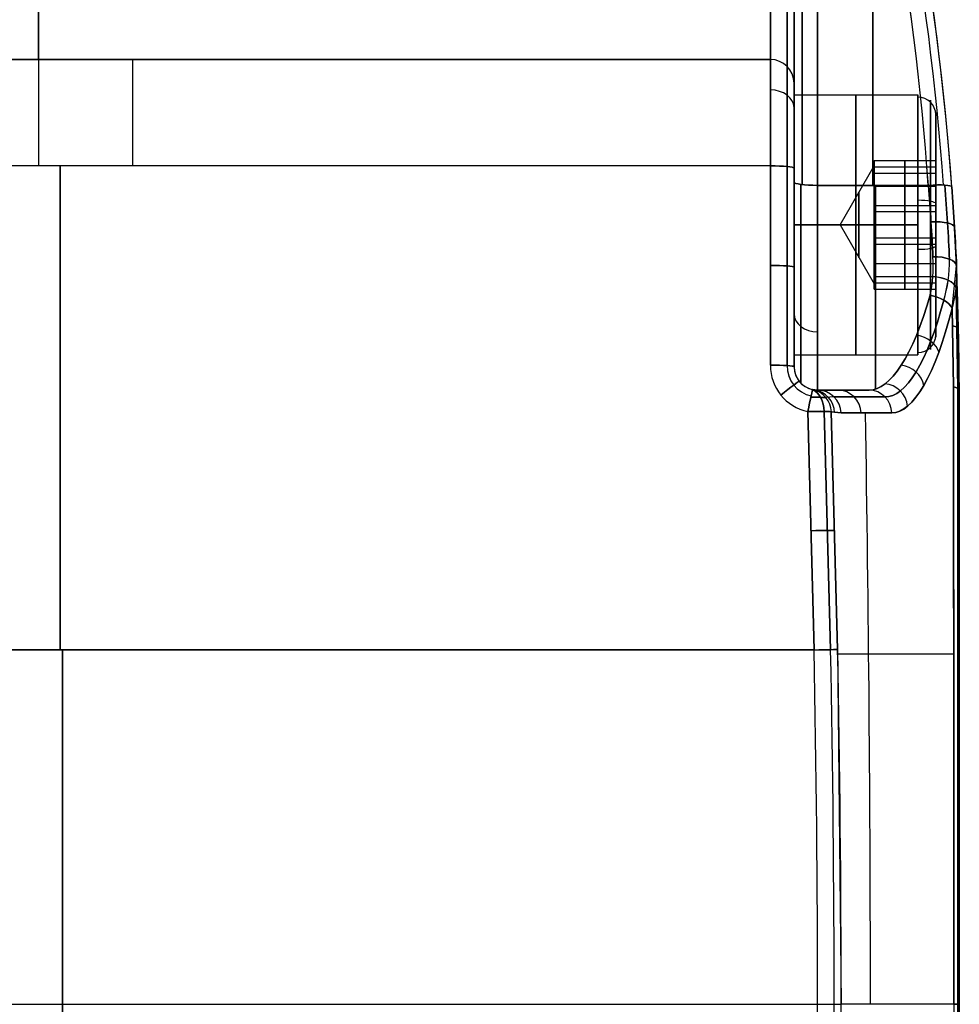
# Model space of a CAD drawing. Extents: x -32 to 144, y -30 to 75.
# Tile 40 of 47: x 124 to 144, y 0 to 21. Entities that reach past the tile are written whole.
import ezdxf

# ---------------------------------------------------------------- set-up
doc = ezdxf.new("R2010")
doc.units = 0
doc.layers.add('DEFAULT', color=7, linetype='CONTINUOUS')

msp = doc.modelspace()

# ---------------------------------------------------------------- linework, layer by layer
at = {"layer": 'DEFAULT'}
for p, q in [((140.6, 13.5, 21.227), (140.6, 20.72, 21.227)), ((140.6, 13.5, -21.227), (140.6, 20.72, -21.227)), ((140.1, 20, 27), (109.1, 20, 27)), ((109.1, 20, 24.5), (140.1, 20, 24.5)), ((109.1, 20, 25.75), (140.1, 20, 25.75)), ((113.1, 20, -24.5), (140.1, 20, -24.5)), ((140.1, 20, -27), (113.1, 20, -27)), ((113.1, 20, -25.75), (140.1, 20, -25.75)), ((124.6, 20, 27), (124.6, 20, 24.5)), ((126.6, 20, -27), (126.6, 20, -24.5)), ((140.1, 20, 24.5), (140.1, 20, 27)), ((140.1, 20, -27), (140.1, 20, -24.5)), ((140.6, 19.5, 24.5), (140.6, 19.5, 27)), ((140.6, 19.5, -27), (140.6, 19.5, -24.5)), ((140.6, 19.25, 26.833), (143.225, 19.25, 26.833)), ((143.6, 17.773, 26.833), (143.6, 18.875, 26.833)), ((140.1, 17.749, 29.488), (109.1, 17.749, 29.488)), ((140.1, 17.749, -29.488), (113.1, 17.749, -29.488)), ((141.578, 16.5, 26.833), (142.3, 17.75, 26.833)), ((142.3, 17.591, 27.777), (142.3, 17.864, 26.36)), ((142.3, 17.864, 26.36), (143.6, 17.864, 26.36)), ((142.3, 17.864, 26.36), (142.3, 16.772, 25.415)), ((142.3, 17.728, 27.069), (143.6, 17.728, 27.069)), ((142.95, 17.591, 27.777), (142.95, 17.864, 26.36)), ((142.95, 17.864, 26.36), (142.95, 16.772, 25.415)), ((143.6, 17.864, 26.36), (143.6, 17.591, 27.777)), ((143.6, 16.772, 25.415), (143.6, 17.864, 26.36)), ((140.6, 13.5, -29.324), (140.6, 17.7, -28.99)), ((142.3, 16.228, 28.25), (142.3, 17.591, 27.777)), ((142.3, 17.591, 27.777), (143.6, 17.591, 27.777)), ((142.95, 16.228, 28.25), (142.95, 17.591, 27.777)), ((143.6, 17.591, 27.777), (143.6, 16.228, 28.25)), ((141.1, 17.335, 14.842), (143.444, 17.335, 14.842)), ((143.444, 17.335, -14.842), (141.1, 17.335, -14.842)), ((142.3, 17.318, 25.888), (143.6, 17.318, 25.888)), ((142.3, 16.91, 28.014), (143.6, 16.91, 28.014)), ((143.6, 16.772, 25.415), (142.3, 16.772, 25.415)), ((142.3, 16.772, 25.415), (142.3, 15.409, 25.888)), ((142.95, 16.772, 25.415), (142.95, 15.409, 25.888)), ((143.6, 15.409, 25.888), (143.6, 16.772, 25.415)), ((140.6, 16.5, 29.583), (143.225, 16.5, 29.583)), ((143.225, 16.5, 24.083), (140.6, 16.5, 24.083)), ((141.578, 16.5, 26.833), (142.3, 16.5, 25.583)), ((141.578, 16.5, 26.833), (142.3, 16.5, 28.083)), ((141.578, 16.5, 26.833), (142.3, 15.25, 26.833)), ((143.6, 16.5, 24.458), (143.6, 16.5, 25.51)), ((143.6, 16.5, 28.156), (143.6, 16.5, 29.208)), ((142.3, 15.136, 27.306), (142.3, 16.228, 28.25)), ((142.3, 16.228, 28.25), (143.6, 16.228, 28.25)), ((142.3, 16.09, 25.652), (143.6, 16.09, 25.652)), ((142.95, 15.136, 27.306), (142.95, 16.228, 28.25)), ((143.6, 16.228, 28.25), (143.6, 15.136, 27.306)), ((142.3, 15.682, 27.778), (143.6, 15.682, 27.778)), ((143.948, 14.73, -15.565), (144.041, 15.629, -14.846)), ((144.041, 15.629, 14.846), (144.1, 13, 14.983)), ((144.1, 13, -14.983), (144.041, 15.629, -14.846)), ((142.3, 15.409, 25.888), (143.6, 15.409, 25.888)), ((142.3, 15.409, 25.888), (142.3, 15.136, 27.306)), ((142.3, 15.272, 26.597), (143.6, 15.272, 26.597)), ((142.95, 15.409, 25.888), (142.95, 15.136, 27.306)), ((143.6, 15.136, 27.306), (143.6, 15.409, 25.888)), ((143.6, 14.125, 26.833), (143.6, 15.227, 26.833)), ((142.3, 15.136, 27.306), (143.6, 15.136, 27.306)), ((144.068, 13.036, 15.336), (144.03, 15.127, 15.208)), ((144.068, 13.036, -15.336), (144.03, 15.127, -15.208)), ((143.948, 14.73, 15.565), (143.974, 13.072, 15.678)), ((143.974, 13.072, -15.678), (143.948, 14.73, -15.565)), ((140.6, 13.75, 26.833), (143.225, 13.75, 26.833)), ((140.6, 13.5, 29.324), (140.6, 13.5, 19.798)), ((140.6, 13.5, -19.798), (140.6, 13.5, -29.324)), ((141.1, 13, 25.942), (140.995, 13.011, 29.377)), ((140.995, 13.011, -29.377), (141.1, 13, -25.942)), ((141.1, 13, 19.798), (141.1, 13, 25.942)), ((141.1, 13, -25.942), (141.1, 13, -19.798)), ((142.188, 13, 19.798), (141.1, 13, 19.798)), ((142.188, 13, -19.798), (141.1, 13, -19.798)), ((141.1, 13, 22.87), (141.527, 13, 22.87)), ((141.1, 13, -22.87), (141.527, 13, -22.87)), ((141.644, 13, 19.798), (141.644, 13, 22.234)), ((141.644, 13, -19.798), (141.644, 13, -22.234)), ((144.1, 13, 14.983), (144.1, 13, -14.983)), ((144.1, -13, 0), (144.1, 13, 0)), ((141.446, 12.86, 25.977), (141.274, 12.843, 29.383)), ((141.446, 12.86, -25.977), (141.274, 12.843, -29.383)), ((141.024, 7.5, 30), (140.891, 12.547, 29.876)), ((140.891, 12.547, -29.876), (141.024, 7.5, -30)), ((141.24, 12.551, 29.733), (141.375, 7.507, 29.857)), ((141.375, 7.507, -29.857), (141.24, 12.551, -29.733)), ((141.39, 12.539, 29.387), (141.597, 12.517, 25.992)), ((141.597, 12.517, -25.992), (141.39, 12.539, -29.387)), ((141.524, 7.51, 29.509), (141.39, 12.539, 29.387)), ((141.39, 12.539, -29.387), (141.524, 7.51, -29.509)), ((141.524, 7.51, -29.509), (141.599, 0, -29.509)), ((141.524, 7.51, -29.509), (141.599, 0, -29.509)), ((109.1, 7.5, 30), (141.024, 7.5, 30)), ((141.024, 7.5, -30), (109.1, 7.5, -30)), ((125.112, 7.5, 30), (125.112, -7.5, 30)), ((125.112, -7.5, -30), (125.112, 7.5, -30)), ((109.1, 0, 30), (141.099, 0, 30)), ((109.1, 0, -30), (141.099, 0, -30)), ((144.1, 0, 15.652), (144.1, 0, -15.652))]:
    msp.add_line(p, q, dxfattribs=at)
at = {"layer": 'DEFAULT', "extrusion": (0.987553, 0.02341, 0.155537)}
msp.add_arc((-3.345, -134.877, 142.058), 128.706, 76.70183, 82.26127, dxfattribs=at)
at = {"layer": 'DEFAULT', "extrusion": (0.987553, 0.02341, -0.155537)}
msp.add_arc((-3.345, 134.877, 142.058), 128.706, 277.73873, 283.29817, dxfattribs=at)
at = {"layer": 'DEFAULT', "extrusion": (0.987444, 0.023524, 0.156208)}
msp.add_arc((-3.628, -136.629, 142.055), 130.382, 76.75519, 82.24319, dxfattribs=at)
at = {"layer": 'DEFAULT', "extrusion": (0.987442, 0.023525, -0.156218)}
msp.add_arc((-3.628, 136.63, 142.055), 130.382, 277.75676, 283.24476, dxfattribs=at)
at = {"layer": 'DEFAULT', "extrusion": (-0.37962, 0.098144, 0.919922)}
msp.add_arc((-34.932, 80.562, -39.1), 52.139, 109.9095, 123.8892, dxfattribs=at)
at = {"layer": 'DEFAULT', "extrusion": (0.379604, -0.098148, 0.919928)}
msp.add_arc((34.935, -80.563, 39.097), 52.138, 289.9104, 303.8905, dxfattribs=at)
at = {"layer": 'DEFAULT', "extrusion": (-0.38371, 0.097389, 0.918304)}
msp.add_arc((-34.57, 80.621, -39.723), 52.053, 109.6695, 123.6721, dxfattribs=at)
at = {"layer": 'DEFAULT', "extrusion": (0.38371, -0.097389, 0.918304)}
msp.add_arc((34.57, -80.621, 39.723), 52.053, 289.6695, 303.6721, dxfattribs=at)
at = {"layer": 'DEFAULT', "extrusion": (0.409229, -0.091972, 0.907784)}
msp.add_arc((30.582, -76.709, 43.876), 56.258, 288.5125, 301.5153, dxfattribs=at)
at = {"layer": 'DEFAULT', "extrusion": (-0.40923, 0.091972, 0.907784)}
msp.add_arc((-30.582, 76.709, -43.876), 56.258, 108.5124, 121.5147, dxfattribs=at)
at = {"layer": 'DEFAULT', "extrusion": (-0.404898, 0.091979, 0.909724)}
msp.add_arc((-30.789, 76.766, -43.639), 56.342, 108.6016, 121.5811, dxfattribs=at)
at = {"layer": 'DEFAULT', "extrusion": (0.404898, -0.091979, 0.909724)}
msp.add_arc((30.789, -76.766, 43.639), 56.342, 288.6016, 301.5811, dxfattribs=at)
at = {"layer": 'DEFAULT'}
for centre, radius, start, end in [((85.05, 13, 0), 59.05, 0, 16.36829), ((140.1, 19.5, 24.5), 0.5, 0, 90), ((140.1, 19.5, 27), 0.5, 0, 90), ((140.1, 19.5, -27), 0.5, 0, 90), ((140.1, 19.5, -24.5), 0.5, 0, 90), ((140.1, 19.5, 25.75), 0.5, 0, 90), ((140.1, 19.5, -25.75), 0.5, 0, 90), ((141.1, 13.5, 19.798), 0.5, 180, 270), ((141.1, 13.5, -19.798), 0.5, 180, 270), ((141.1, 13.5, 24.587), 0.5, 180, 270), ((141.1, 13.5, -24.587), 0.5, 180, 270), ((-233.75, 0, 30), 374.85, 358.85355, 1.14645), ((-233.75, 0, -30), 374.85, 358.85355, 1.14645)]:
    msp.add_arc(centre, radius, start, end, dxfattribs=at)
at = {"layer": 'DEFAULT', "extrusion": (1, 1.99006e-14, 9.62161e-14)}
msp.add_arc((0.013, -114.25, 140.6), 130.749, 76.96633, 82.35754, dxfattribs=at)
at = {"layer": 'DEFAULT', "extrusion": (1, 0, 0)}
for centre, radius, start, end in [((0.013, 114.25, 140.6), 130.749, 277.64246, 283.03367), ((0, -114.321, 142.272), 130.321, 78.72232, 82.35605), ((0, 114.321, 142.272), 130.321, 277.64395, 281.27768), ((24.5, 24.5, 124.6), 4.5, 180, 270), ((24.5, -24.5, 124.6), 4.5, 90, 180), ((24.5, 24.5, 140.1), 4.5, 180, 270), ((24.5, -24.5, 140.1), 4.5, 90, 180), ((24.5, 24.5, 140.6), 5, 180, 270), ((24.5, -24.5, 140.6), 5, 90, 180), ((17.5, 27, 124.6), 2.5, 0, 84.2752), ((17.5, -27, 126.6), 2.5, 275.7248, 0), ((17.5, 27, 140.1), 2.5, 360, 84.2752), ((17.5, -27, 140.454), 2.354, 275.7248, 0), ((17.5, -27, 140.6), 2, 275.7248, 360), ((16.5, 26.833, 140.6), 2.75, 270, 90), ((16.5, 26.833, 141.912), 2.75, 270, 90), ((16.5, 26.833, 140.6), 1.75, 270, 90), ((7.5, -72.75, 125.062), 102.75, 84.27519, 90), ((7.5, 72.75, 125.062), 102.75, 270, 275.72481), ((7.5, -72.75, 140.454), 102.604, 84.27519, 86.63597), ((18, -19.798, 140.6), 4.5, 97.6439, 180), ((18, -19.798, 141.1), 5, 97.6439, 180), ((18, 19.798, 142.328), 5, 185.641, 262.3561), ((18, -19.798, 142.328), 5, 97.6439, 174.353), ((16.5, 26.833, 141.976), 0.689, 270, 90), ((16.5, 26.833, 140.6), 2.75, 90, 270), ((16.5, 26.833, 140.6), 1.75, 90, 270), ((16.5, 26.833, 141.912), 2.75, 90, 270), ((16.5, 26.833, 141.976), 0.689, 90, 270), ((0, -111.064, 144.1), 126.716, 84.11156, 95.88844), ((0, 111.064, 144.1), 126.716, 264.11156, 275.88844)]:
    msp.add_arc(centre, radius, start, end, dxfattribs=at)
at = {"layer": 'DEFAULT', "extrusion": (1, 8.4038e-14, 4.71635e-13)}
msp.add_arc((0, -114.321, 140.771), 130.445, 76.89098, 82.35605, dxfattribs=at)
at = {"layer": 'DEFAULT', "extrusion": (1, 1.50093e-14, -9.4656e-14)}
msp.add_arc((0, 114.321, 140.771), 130.445, 277.64395, 283.10902, dxfattribs=at)
at = {"layer": 'DEFAULT', "extrusion": (1, 1.04421e-14, 4.32527e-15)}
msp.add_arc((24.5, 24.5, 140.454), 4.646, 180, 270, dxfattribs=at)
at = {"layer": 'DEFAULT', "extrusion": (1, 1.90926e-14, -2.52095e-14)}
msp.add_arc((24.5, -24.5, 140.454), 4.646, 90, 180, dxfattribs=at)
at = {"layer": 'DEFAULT', "extrusion": (1, 3.52501e-14, -2.04673e-14)}
msp.add_arc((17.5, -27, 140.1), 2.5, 275.7248, 0, dxfattribs=at)
at = {"layer": 'DEFAULT', "extrusion": (1, 8.1369e-14, 4.93463e-14)}
msp.add_arc((17.5, 27, 140.454), 2.354, 0, 84.2752, dxfattribs=at)
at = {"layer": 'DEFAULT', "extrusion": (1, 2.7491e-14, 1.05907e-14)}
msp.add_arc((17.5, 27, 140.6), 2, 360, 84.2752, dxfattribs=at)
at = {"layer": 'DEFAULT', "extrusion": (1.74221e-14, -0.670913, 0.741536)}
msp.add_arc((140.1, 33.092, 8.28), 0.5, 0, 90, dxfattribs=at)
at = {"layer": 'DEFAULT', "extrusion": (-7.90693e-15, 0.670913, 0.741536)}
msp.add_arc((-140.1, -33.092, -8.28), 0.5, 180, 270, dxfattribs=at)
at = {"layer": 'DEFAULT', "extrusion": (1, -9.78867e-15, -9.31426e-16)}
msp.add_arc((16.5, 26.833, 143.225), 2.75, 280.8711, 90, dxfattribs=at)
at = {"layer": 'DEFAULT', "extrusion": (3.13895e-14, -0.188599, 0.982054)}
msp.add_arc((143.225, 23.64, 23.239), 0.375, 0, 90, dxfattribs=at)
at = {"layer": 'DEFAULT', "extrusion": (1, 6.30112e-15, -4.27082e-15)}
msp.add_arc((16.5, 26.833, 143.49), 2.64, 280.8711, 100.8711, dxfattribs=at)
at = {"layer": 'DEFAULT', "extrusion": (1, -2.25698e-15, 1.17523e-14)}
for start, end in [(280.8711, 100.8711), (100.8711, 280.8711)]:
    msp.add_arc((16.5, 26.833, 143.6), 2.375, start, end, dxfattribs=at)
at = {"layer": 'DEFAULT', "extrusion": (2.59488e-14, 0.995012, -0.099751)}
msp.add_arc((-140.1, 30.611, 14.719), 0.5, 90, 180, dxfattribs=at)
at = {"layer": 'DEFAULT', "extrusion": (-5.9302e-15, 0.995012, 0.099751)}
msp.add_arc((-140.1, -30.611, 14.719), 0.5, 180, 270, dxfattribs=at)
at = {"layer": 'DEFAULT', "extrusion": (1, -1.05947e-13, -1.33297e-12)}
msp.add_arc((7.5, -72.75, 140.1), 102.75, 84.27519, 86.63597, dxfattribs=at)
at = {"layer": 'DEFAULT', "extrusion": (1, -1.0177e-13, 1.28042e-12)}
msp.add_arc((7.5, 72.75, 140.1), 102.75, 273.36403, 275.72481, dxfattribs=at)
at = {"layer": 'DEFAULT', "extrusion": (1, 5.84151e-14, -6.50092e-13)}
msp.add_arc((7.5, 72.75, 140.454), 102.604, 273.36403, 275.72481, dxfattribs=at)
at = {"layer": 'DEFAULT', "extrusion": (1, 0, -3.45608e-12)}
for start, end in [(270, 90), (90, 270)]:
    msp.add_arc((16.5, 26.833, 142.3), 1.25, start, end, dxfattribs=at)
at = {"layer": 'DEFAULT', "extrusion": (1, 2.52733e-13, 3.26491e-12)}
msp.add_arc((7.5, -72.75, 140.6), 102.25, 84.27519, 86.63597, dxfattribs=at)
at = {"layer": 'DEFAULT', "extrusion": (1, -1.27681e-14, -4.79642e-15)}
msp.add_arc((18, 19.798, 140.6), 4.5, 180, 262.3561, dxfattribs=at)
at = {"layer": 'DEFAULT', "extrusion": (-3.86636e-14, 0.991114, -0.133017)}
msp.add_arc((-141.1, 17.516, 15.207), 0.5, 270, 360, dxfattribs=at)
at = {"layer": 'DEFAULT', "extrusion": (-7.6054e-15, 0.991114, 0.133017)}
msp.add_arc((-141.1, -17.516, 15.207), 0.5, 360, 90, dxfattribs=at)
at = {"layer": 'DEFAULT', "extrusion": (1, 5.98217e-15, 1.11413e-14)}
msp.add_arc((18, 19.798, 140.746), 4.854, 180, 262.3561, dxfattribs=at)
at = {"layer": 'DEFAULT', "extrusion": (1, -2.36761e-14, 8.89406e-15)}
msp.add_arc((18, -19.798, 140.746), 4.854, 97.6439, 180, dxfattribs=at)
at = {"layer": 'DEFAULT', "extrusion": (1, 5.8271e-15, 1.08326e-14)}
msp.add_arc((18, 19.798, 141.1), 5, 180, 262.3561, dxfattribs=at)
at = {"layer": 'DEFAULT', "extrusion": (-0.072258, 0.988523, -0.132669)}
msp.add_arc((-144.321, 15.117, 4.802), 0.5, 90.5556, 180, dxfattribs=at)
at = {"layer": 'DEFAULT', "extrusion": (-0.072258, 0.988523, 0.132669)}
msp.add_arc((-144.321, -15.117, 4.802), 0.5, 180, 269.4444, dxfattribs=at)
at = {"layer": 'DEFAULT', "extrusion": (0.99183, 0.09102, 0.089379)}
msp.add_arc((4.809, 6.791, 145.177), 4.961, 244.0783, 262.4093, dxfattribs=at)
at = {"layer": 'DEFAULT', "extrusion": (0.99183, 0.09102, -0.089379)}
msp.add_arc((4.809, -6.791, 145.177), 4.961, 97.5907, 115.9217, dxfattribs=at)
at = {"layer": 'DEFAULT', "extrusion": (0.993002, 0.085504, 0.081463)}
msp.add_arc((5.605, 7.952, 145.469), 5.141, 244.2519, 262.5728, dxfattribs=at)
at = {"layer": 'DEFAULT', "extrusion": (0.993002, 0.085504, -0.081463)}
msp.add_arc((5.605, -7.952, 145.469), 5.141, 97.4272, 115.7481, dxfattribs=at)
at = {"layer": 'DEFAULT', "extrusion": (0.993184, 0.08284, 0.081998)}
msp.add_arc((6.005, 7.907, 145.572), 5.537, 244.2818, 262.4845, dxfattribs=at)
at = {"layer": 'DEFAULT', "extrusion": (0.993184, 0.08284, -0.081998)}
msp.add_arc((6.005, -7.907, 145.572), 5.537, 97.5155, 115.7182, dxfattribs=at)
at = {"layer": 'DEFAULT', "extrusion": (1, -1.38693e-14, 7.21664e-13)}
msp.add_arc((16.5, 26.833, 143.225), 2.75, 270, 280.8711, dxfattribs=at)
at = {"layer": 'DEFAULT', "extrusion": (-5.33978e-14, 0.982054, 0.188599)}
msp.add_arc((-143.225, 20.864, 21.265), 0.375, 180, 270, dxfattribs=at)
at = {"layer": 'DEFAULT', "extrusion": (1, -2.11439e-14, -4.06059e-15)}
msp.add_arc((16.5, 26.833, 143.49), 2.64, 100.8711, 280.8711, dxfattribs=at)
at = {"layer": 'DEFAULT', "extrusion": (1, 9.96755e-15, 1.13772e-14)}
msp.add_arc((16.5, 26.833, 143.225), 2.75, 100.8711, 270, dxfattribs=at)
at = {"layer": 'DEFAULT', "extrusion": (1, 1.81841e-14, -1.34292e-12)}
msp.add_arc((16.5, 26.833, 143.225), 2.75, 90, 100.8711, dxfattribs=at)
at = {"layer": 'DEFAULT', "extrusion": (-0.055998, 0.956178, -0.28738)}
msp.add_arc((-144.215, 16.216, 3.487), 0.5, 90.96, 180.0155, dxfattribs=at)
at = {"layer": 'DEFAULT', "extrusion": (-0.055998, 0.956178, 0.28738)}
msp.add_arc((-144.215, -16.216, 3.487), 0.5, 179.9845, 269.04, dxfattribs=at)
at = {"layer": 'DEFAULT', "extrusion": (-9.19497e-14, 0.982054, 0.188599)}
msp.add_arc((-143.225, 25.614, 21.265), 0.375, 90, 180, dxfattribs=at)
at = {"layer": 'DEFAULT', "extrusion": (-3.78678e-14, 0.996856, -0.079232)}
msp.add_arc((-140.1, 30.323, 13.241), 0.5, 90, 180, dxfattribs=at)
at = {"layer": 'DEFAULT', "extrusion": (-2.27073e-14, 0.996856, 0.079232)}
msp.add_arc((-140.1, -30.323, 13.241), 0.5, 180, 270, dxfattribs=at)
at = {"layer": 'DEFAULT', "extrusion": (0.603809, 0.379819, 0.700823)}
msp.add_arc((-61.156, -77.708, 103.402), 3.077, 214.5006, 232.3708, dxfattribs=at)
at = {"layer": 'DEFAULT', "extrusion": (-0.604487, -0.379513, 0.700404)}
msp.add_arc((61.062, 77.701, -103.488), 3.054, 34.4665, 52.4747, dxfattribs=at)
at = {"layer": 'DEFAULT', "extrusion": (-0.04009, 0.899624, -0.434822)}
msp.add_arc((-144.094, 17.369, 1.83), 0.5, 91.1101, 180, dxfattribs=at)
at = {"layer": 'DEFAULT', "extrusion": (-0.04009, 0.899624, 0.434822)}
msp.add_arc((-144.094, -17.369, 1.83), 0.5, 180, 268.8899, dxfattribs=at)
at = {"layer": 'DEFAULT', "extrusion": (0.610061, 0.382822, 0.693738)}
msp.add_arc((-60.934, -76.968, 104.339), 3.309, 210.3096, 228.6255, dxfattribs=at)
at = {"layer": 'DEFAULT', "extrusion": (-0.610727, -0.382452, 0.693357)}
msp.add_arc((60.833, 76.967, -104.423), 3.286, 30.2829, 48.7278, dxfattribs=at)
at = {"layer": 'DEFAULT', "extrusion": (0.616879, 0.451865, 0.644421)}
msp.add_arc((-70.092, -67.052, 105.485), 3.428, 205.7473, 225.144, dxfattribs=at)
at = {"layer": 'DEFAULT', "extrusion": (-0.614324, -0.453285, 0.645863)}
msp.add_arc((70.531, 67.099, -105.161), 3.418, 25.5898, 45.0445, dxfattribs=at)
at = {"layer": 'DEFAULT', "extrusion": (0.052499, 0.854405, -0.516949)}
msp.add_arc((-142.342, 25.289, 12.673), 0.5, 88.1419, 169.0115, dxfattribs=at)
at = {"layer": 'DEFAULT', "extrusion": (0.052519, 0.853628, 0.518229)}
msp.add_arc((-142.34, -25.313, 12.641), 0.5, 191.0839, 271.8569, dxfattribs=at)
at = {"layer": 'DEFAULT', "extrusion": (0.95841, -0.060303, 0.278951)}
msp.add_arc((27.284, -20.263, 141.013), 5.381, 180.8807, 232.2472, dxfattribs=at)
at = {"layer": 'DEFAULT', "extrusion": (0.95841, -0.060303, -0.278951)}
msp.add_arc((27.284, 20.263, 141.013), 5.381, 127.7528, 179.1193, dxfattribs=at)
at = {"layer": 'DEFAULT', "extrusion": (0.185276, 0.787444, -0.587882)}
msp.add_arc((-136.297, 40.186, 29.119), 0.5, 82.1249, 154.3856, dxfattribs=at)
at = {"layer": 'DEFAULT', "extrusion": (0.185276, 0.787444, 0.587882)}
msp.add_arc((-136.297, -40.186, 29.119), 0.5, 205.6144, 277.8751, dxfattribs=at)
at = {"layer": 'DEFAULT', "extrusion": (0.963127, -0.05293, 0.263788)}
msp.add_arc((26.124, -18.147, 141.833), 5.463, 180.286, 232.1788, dxfattribs=at)
at = {"layer": 'DEFAULT', "extrusion": (0.963127, -0.05293, -0.263788)}
msp.add_arc((26.124, 18.147, 141.833), 5.463, 127.8212, 179.714, dxfattribs=at)
at = {"layer": 'DEFAULT', "extrusion": (3.4174e-15, -0.658401, 0.752667)}
msp.add_arc((141.1, 22.083, 3.05), 0.5, 180, 270, dxfattribs=at)
at = {"layer": 'DEFAULT', "extrusion": (-1.98343e-14, 0.658401, 0.752667)}
msp.add_arc((-141.1, -22.083, -3.05), 0.5, 360, 90, dxfattribs=at)
at = {"layer": 'DEFAULT', "extrusion": (0.965356, -0.054452, -0.255193)}
msp.add_arc((26.282, 16.828, 142.131), 5.75, 127.0968, 179.1839, dxfattribs=at)
at = {"layer": 'DEFAULT', "extrusion": (0.96532, -0.053956, 0.255435)}
msp.add_arc((26.209, -16.867, 142.137), 5.75, 180.8062, 232.8981, dxfattribs=at)
at = {"layer": 'DEFAULT', "extrusion": (-0.022393, 0.998315, -0.053525)}
msp.add_arc((-142.37, 15.455, 10.277), 2, 159.5141, 180, dxfattribs=at)
at = {"layer": 'DEFAULT', "extrusion": (-0.022393, 0.998315, 0.053526)}
msp.add_arc((-142.37, -15.455, 10.277), 2, 180, 200.4859, dxfattribs=at)
at = {"layer": 'DEFAULT', "extrusion": (-0.235269, -0.622798, 0.746171)}
msp.add_arc((129.092, 58.211, -30.129), 0.5, 29.6374, 105.7418, dxfattribs=at)
at = {"layer": 'DEFAULT', "extrusion": (0.235269, 0.622798, 0.746171)}
msp.add_arc((-129.092, -58.211, 30.129), 0.5, 209.6374, 285.7418, dxfattribs=at)
at = {"layer": 'DEFAULT', "extrusion": (2.95133e-14, -0.188599, 0.982054)}
msp.add_arc((143.225, 18.89, 23.239), 0.375, 270, 360, dxfattribs=at)
at = {"layer": 'DEFAULT', "extrusion": (0.003782, 0.056932, 0.998371)}
msp.add_arc((-139.898, -21.11, 31.074), 1.005, 3.6591, 81.4944, dxfattribs=at)
at = {"layer": 'DEFAULT', "extrusion": (-0.003782, -0.056932, 0.998371)}
msp.add_arc((139.898, 21.11, -31.074), 1.005, 183.659, 261.4944, dxfattribs=at)
at = {"layer": 'DEFAULT', "extrusion": (-3.11587e-15, 0.998277, 0.05868)}
msp.add_arc((-140.1, -30.065, 11.756), 0.5, 180, 270, dxfattribs=at)
at = {"layer": 'DEFAULT', "extrusion": (-4.60763e-14, 0.998277, -0.05868)}
msp.add_arc((-140.1, 30.065, 11.756), 0.5, 90, 180, dxfattribs=at)
at = {"layer": 'DEFAULT', "extrusion": (0.004063, 0.072569, 0.997355)}
msp.add_arc((-140.127, -19.163, 31.15), 0.649, 2.1707, 80.7859, dxfattribs=at)
at = {"layer": 'DEFAULT', "extrusion": (-0.004063, -0.072564, 0.997356)}
msp.add_arc((140.127, 19.163, -31.15), 0.649, 182.1707, 260.7858, dxfattribs=at)
at = {"layer": 'DEFAULT', "extrusion": (0.00749, 0.113312, 0.993531)}
msp.add_arc((-139.904, -19.299, 31.717), 0.502, 3.6155, 81.4967, dxfattribs=at)
at = {"layer": 'DEFAULT', "extrusion": (-0.00749, -0.113312, 0.993531)}
msp.add_arc((139.904, 19.299, -31.717), 0.502, 183.6155, 261.4967, dxfattribs=at)
at = {"layer": 'DEFAULT', "extrusion": (-0.259812, -0.431774, 0.863753)}
msp.add_arc((115.674, 82.044, -27.791), 0.5, 37.146, 117.463, dxfattribs=at)
at = {"layer": 'DEFAULT', "extrusion": (0.259812, 0.431774, 0.863753)}
msp.add_arc((-115.674, -82.044, 27.791), 0.5, 217.146, 297.463, dxfattribs=at)
at = {"layer": 'DEFAULT', "extrusion": (-0.628094, 0.777063, -0.040877)}
msp.add_arc((-117.222, 26.138, -79.334), 0.5, 91.8924, 180, dxfattribs=at)
at = {"layer": 'DEFAULT', "extrusion": (-0.628094, 0.777063, 0.040877)}
msp.add_arc((-117.222, -26.138, -79.334), 0.5, 180, 268.1076, dxfattribs=at)
at = {"layer": 'DEFAULT', "extrusion": (-0.262045, -0.221552, 0.93928)}
msp.add_arc((82.361, 116.259, -22.74), 0.5, 53.5817, 138.0088, dxfattribs=at)
at = {"layer": 'DEFAULT', "extrusion": (0.262045, 0.221552, 0.93928)}
msp.add_arc((-82.361, -116.259, 22.74), 0.5, 233.5817, 318.0088, dxfattribs=at)
at = {"layer": 'DEFAULT', "extrusion": (0.977802, -0.209279, 0.010291)}
msp.add_arc((41.732, 27.984, 135.445), 0.5, 0, 87.2471, dxfattribs=at)
at = {"layer": 'DEFAULT', "extrusion": (0.977802, -0.209279, -0.010291)}
msp.add_arc((41.732, -27.984, 135.445), 0.5, 272.7529, 360, dxfattribs=at)
at = {"layer": 'DEFAULT', "extrusion": (0.714702, -0.034353, -0.698585)}
msp.add_arc((19.272, 118.91, 79.743), 0.5, 13.0968, 84.785, dxfattribs=at)
at = {"layer": 'DEFAULT', "extrusion": (0.714702, -0.034353, 0.698585)}
msp.add_arc((19.272, -118.91, 79.743), 0.5, 275.2695, 346.9032, dxfattribs=at)
at = {"layer": 'DEFAULT', "extrusion": (-0.020086, 0.004299, 0.999789)}
msp.add_arc((-41.732, 135.725, 26.594), 0.5, 104.0424, 180, dxfattribs=at)
at = {"layer": 'DEFAULT', "extrusion": (0.020086, -0.004299, 0.999789)}
msp.add_arc((41.732, -135.725, -26.594), 0.5, 284.0424, 360, dxfattribs=at)
at = {"layer": 'DEFAULT', "extrusion": (-0.058148, 0.01103, 0.998247)}
msp.add_arc((-38.561, 137.558, 19.552), 0.5, 102.614, 182.7494, dxfattribs=at)
at = {"layer": 'DEFAULT', "extrusion": (0.058148, -0.01103, 0.998247)}
msp.add_arc((38.561, -137.558, -19.552), 0.5, 282.614, 2.7494, dxfattribs=at)
at = {"layer": 'DEFAULT', "extrusion": (-0.101165, -6.55855e-15, 0.99487)}
msp.add_arc((-12.5, 143.001, 11.534), 0.5, 91.9604, 180, dxfattribs=at)
at = {"layer": 'DEFAULT', "extrusion": (0, 1, 0)}
msp.add_arc((-183.112, 30.21, 13), 42.228, 345.7253, 354.1995, dxfattribs=at)
at = {"layer": 'DEFAULT', "extrusion": (0.101165, 8.6132e-14, 0.99487)}
msp.add_arc((12.5, -143.001, -11.534), 0.5, 271.9604, 360, dxfattribs=at)
at = {"layer": 'DEFAULT', "extrusion": (7.55463e-15, 1, -1.6263e-15)}
msp.add_arc((-183.111, -30.21, 13), 42.227, 5.8004, 14.2748, dxfattribs=at)
at = {"layer": 'DEFAULT', "extrusion": (-0.174039, -8.2952e-13, 0.984739)}
msp.add_arc((-12.5, 143.347, -2.12), 0.5, 91.9605, 180.0001, dxfattribs=at)
at = {"layer": 'DEFAULT', "extrusion": (0.174039, 1.18308e-12, 0.984739)}
msp.add_arc((12.5, -143.347, 2.12), 0.5, 271.9605, 0.0001, dxfattribs=at)
at = {"layer": 'DEFAULT', "extrusion": (-0.246474, -3.31304e-14, 0.969149)}
msp.add_arc((-12.5, 142.681, -15.859), 0.5, 91.9604, 180, dxfattribs=at)
at = {"layer": 'DEFAULT', "extrusion": (0.246474, 4.67274e-14, 0.969149)}
msp.add_arc((12.5, -142.681, 15.859), 0.5, 271.9604, 0, dxfattribs=at)
at = {"layer": 'DEFAULT', "extrusion": (6.85644e-14, 0.994723, -0.102593)}
msp.add_arc((-142.1, 16.238, 11.394), 2, 159.5457, 180, dxfattribs=at)
at = {"layer": 'DEFAULT', "extrusion": (0.999853, 1.09631e-15, -0.017161)}
msp.add_arc((0, -114.586, 143.684), 133.375, 84.37557, 95.62443, dxfattribs=at)
at = {"layer": 'DEFAULT', "extrusion": (0.999846, -1.7769e-05, 0.017523)}
msp.add_arc((0.009, 114.411, 143.677), 133.252, 269.99742, 275.62704, dxfattribs=at)
at = {"layer": 'DEFAULT', "extrusion": (2.54853e-11, 0.994723, 0.102593)}
msp.add_arc((-142.1, -16.238, 11.394), 2, 180, 200.4543, dxfattribs=at)
at = {"layer": 'DEFAULT', "extrusion": (0.999991, -2.17142e-15, -0.004273)}
msp.add_arc((0, -113.528, 144.001), 130.134, 84.25065, 95.74935, dxfattribs=at)
at = {"layer": 'DEFAULT', "extrusion": (0.999991, -2.18481e-15, 0.004273)}
msp.add_arc((0, 113.528, 144.001), 130.134, 264.25065, 275.74935, dxfattribs=at)
at = {"layer": 'DEFAULT', "extrusion": (1.77309e-14, 0.998793, -0.049116)}
msp.add_arc((-140.891, 29.956, 11.377), 0.39, 99.9215, 176.781, dxfattribs=at)
at = {"layer": 'DEFAULT', "extrusion": (1.17693e-14, 0.998793, 0.049116)}
msp.add_arc((-140.891, -29.956, 11.377), 0.39, 183.219, 260.0785, dxfattribs=at)
at = {"layer": 'DEFAULT', "extrusion": (-2.05527e-11, 1, -3.6379e-12)}
msp.add_arc((-183.111, 30.21, 12.86), 41.88, 345.7252, 354.1996, dxfattribs=at)
at = {"layer": 'DEFAULT', "extrusion": (-1.22858e-11, 1, 2.17462e-12)}
msp.add_arc((-183.111, -30.21, 12.86), 41.88, 5.8004, 14.2748, dxfattribs=at)
at = {"layer": 'DEFAULT', "extrusion": (-0.033262, 0.99824, 0.049089)}
msp.add_arc((-141.23, -29.725, 6.372), 0.5, 181.1432, 269.9063, dxfattribs=at)
at = {"layer": 'DEFAULT', "extrusion": (-0.031027, 0.998422, -0.046811)}
msp.add_arc((-141.212, 29.725, 6.757), 0.5, 90.0874, 178.8508, dxfattribs=at)
at = {"layer": 'DEFAULT', "extrusion": (-4.23014e-14, 1, 3.86587e-13)}
msp.add_arc((-183.168, 30.22, 12.517), 41.786, 345.7311, 354.1937, dxfattribs=at)
at = {"layer": 'DEFAULT', "extrusion": (-4.25182e-11, 1, 6.87757e-12)}
msp.add_arc((-183.112, -30.21, 12.517), 41.728, 5.8004, 14.2748, dxfattribs=at)
at = {"layer": 'DEFAULT', "extrusion": (0.984647, 7.8612e-15, 0.174555)}
msp.add_arc((0, 82.812, 136.013), 130.321, 270, 275.51164, dxfattribs=at)
at = {"layer": 'DEFAULT', "extrusion": (-0.02657, 0.999345, -0.02456)}
msp.add_arc((-141.182, 29.614, 5.536), 0.5, 90.036, 178.9825, dxfattribs=at)
at = {"layer": 'DEFAULT', "extrusion": (-0.02657, 0.999345, 0.02456)}
msp.add_arc((-141.182, -29.614, 5.536), 0.5, 181.0175, 269.964, dxfattribs=at)
at = {"layer": 'DEFAULT', "extrusion": (-0.020006, 0.9998, -7.34238e-15)}
msp.add_arc((-141.146, 29.5, 4.677), 0.5, 90, 179.0218, dxfattribs=at)
at = {"layer": 'DEFAULT', "extrusion": (-0.020006, 0.9998, 2.48628e-14)}
msp.add_arc((-141.146, -29.5, 4.677), 0.5, 180.9782, 270, dxfattribs=at)
at = {"layer": 'DEFAULT', "extrusion": (-7.90433e-05, -4.02265e-15, 1)}
msp.add_arc((-233.777, 0, 29.845), 375.229, 358.85364, 1.14636, dxfattribs=at)
at = {"layer": 'DEFAULT', "extrusion": (7.90429e-05, 7.48145e-19, 1)}
msp.add_arc((-233.777, 0, -29.845), 375.229, 358.85364, 1.14636, dxfattribs=at)
at = {"layer": 'DEFAULT', "extrusion": (-9.87848e-05, 6.48903e-12, 1)}
msp.add_arc((-236.56, 0, 29.495), 378.162, 358.86208, 1.13792, dxfattribs=at)
at = {"layer": 'DEFAULT', "extrusion": (-0.000225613, 6.48905e-12, 1)}
msp.add_arc((-233.737, 0, 29.477), 375.343, 358.85353, 1.14647, dxfattribs=at)
at = {"layer": 'DEFAULT', "extrusion": (-2.303e-15, 1, 6.21095e-16)}
msp.add_arc((-183.168, -30.22, 7.421), 41.649, 0.9784, 19.7971, dxfattribs=at)
at = {"layer": 'DEFAULT', "extrusion": (-1.73868e-13, 1, -1.597e-13)}
msp.add_arc((-141.099, 29.5), 0.5, 89.9999, 179.0196, dxfattribs=at)
at = {"layer": 'DEFAULT', "extrusion": (7.83912e-15, 1, 1.49915e-15)}
msp.add_arc((-183.168, 30.22), 41.576, 340.469, 359.0199, dxfattribs=at)
at = {"layer": 'DEFAULT', "extrusion": (-2.9321e-14, 1, -5.71061e-15)}
msp.add_arc((-142.1, 15.652), 2, 160.469, 180, dxfattribs=at)
at = {"layer": 'DEFAULT', "extrusion": (-2.91022e-14, 1, 4.34461e-15)}
msp.add_arc((-142.1, -15.652), 2, 180, 199.531, dxfattribs=at)

doc.saveas('drawing.dxf')
